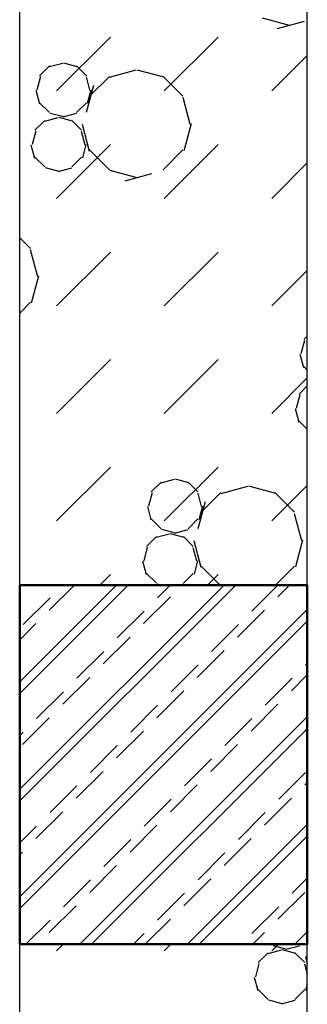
# Model space of a CAD drawing. Header units: millimetres. Extents: x 226749 to 325316, y -44191 to 40236.
# Tile 153 of 164: x 295348 to 295588, y 12580 to 13402. Entities that reach past the tile are written whole.
import ezdxf

# ---------------------------------------------------------------- set-up
doc = ezdxf.new("R2010")
doc.units = ezdxf.units.MM
doc.header["$LTSCALE"] = 100

msp = doc.modelspace()

# ---------------------------------------------------------------- hatches: boundary and pattern name
h = msp.add_hatch()
h.set_pattern_fill('ANSI33', color=256, scale=10)
h.set_pattern_definition([(45, (312278.43, 34080), (-44.90128, 44.90128), []), (45, (312323.333, 34080), (-44.90128, 44.90128), [31.75, -15.875])])
h.paths.add_polyline_path([(295588.43, 12930), (295348.43, 12930), (295348.43, 12630), (295588.43, 12630)])

# ---------------------------------------------------------------- linework, layer by layer
for p, q in [((295588.43, 1660), (295588.43, 16380)), ((295348.43, 1900), (295348.43, 16140)), ((295573.68, 13397.68), (295551.18, 13403.71)), ((295585.83, 13400.95), (295563.33, 13394.92)), ((295379.26, 13342.95), (295424.16, 13387.85)), ((295469.06, 13342.95), (295513.96, 13387.85)), ((295558.86, 13342.95), (295588.43, 13372.52)), ((295373.3, 13363.85), (295365.06, 13355.61)), ((295384.3, 13365.95), (295373.05, 13362.93)), ((295396.47, 13363.17), (295385.22, 13366.18)), ((295404.04, 13355.61), (295395.8, 13363.85)), ((295445.48, 13360.16), (295422.98, 13354.14)), ((295468.9, 13354.37), (295446.4, 13360.4)), ((295365.73, 13354.94), (295362.72, 13343.68)), ((295403.78, 13354.7), (295406.8, 13343.45)), ((295423.23, 13355.05), (295406.76, 13338.58)), ((295484.7, 13338.58), (295468.23, 13355.05)), ((295361.8, 13343.44), (295364.81, 13332.19)), ((295409.95, 13347.33), (295403.92, 13324.83)), ((295407.72, 13343.68), (295404.7, 13332.43)), ((295484.45, 13337.66), (295490.48, 13315.16)), ((295373.3, 13324.88), (295365.06, 13333.11)), ((295404.04, 13333.11), (295395.8, 13324.88)), ((295380.32, 13320.44), (295369.07, 13317.42)), ((295385.22, 13321.18), (295373.97, 13324.2)), ((295392.49, 13317.66), (295381.24, 13320.68)), ((295395.55, 13323.96), (295384.3, 13320.95)), ((295369.32, 13318.34), (295361.08, 13310.1)), ((295400.06, 13310.1), (295391.82, 13318.34)), ((295400.48, 13315.17), (295406.51, 13292.67)), ((295491.4, 13315.4), (295485.37, 13292.9)), ((295361.75, 13309.43), (295358.74, 13298.18)), ((295399.8, 13309.19), (295402.82, 13297.94)), ((295357.82, 13297.94), (295360.83, 13286.69)), ((295379.26, 13253.15), (295424.16, 13298.05)), ((295403.74, 13298.18), (295400.72, 13286.93)), ((295469.06, 13253.15), (295513.96, 13298.05)), ((295369.32, 13279.37), (295361.08, 13287.6)), ((295400.06, 13287.6), (295391.82, 13279.37)), ((295423.23, 13277.11), (295406.76, 13293.58)), ((295484.7, 13293.58), (295468.23, 13277.11)), ((295381.24, 13275.68), (295369.99, 13278.69)), ((295391.57, 13278.45), (295380.32, 13275.44)), ((295558.86, 13253.15), (295588.43, 13282.72)), ((295446.4, 13270.4), (295423.9, 13276.43)), ((295458.55, 13273.67), (295436.05, 13267.64)), ((295357.42, 13211.3), (295348.43, 13220.29)), ((295357.17, 13210.39), (295363.2, 13187.89)), ((295379.26, 13163.35), (295424.16, 13208.25)), ((295469.06, 13163.35), (295513.96, 13208.25)), ((295364.12, 13188.12), (295358.09, 13165.62)), ((295558.86, 13163.35), (295588.43, 13192.92)), ((295357.42, 13166.3), (295348.43, 13157.31)), ((295588.43, 13138.07), (295585.52, 13135.16)), ((295586.19, 13134.48), (295583.17, 13123.23)), ((295582.25, 13122.99), (295585.27, 13111.74)), ((295379.26, 13073.55), (295424.16, 13118.45)), ((295469.06, 13073.55), (295513.96, 13118.45)), ((295588.43, 13109.75), (295585.52, 13112.66)), ((295558.86, 13073.55), (295588.43, 13103.12)), ((295588.43, 13096.55), (295581.54, 13089.65)), ((295582.21, 13088.97), (295579.19, 13077.72)), ((295578.27, 13077.49), (295581.29, 13066.23)), ((295588.43, 13060.26), (295581.54, 13067.15)), ((295379.26, 12983.74), (295424.16, 13028.64)), ((295469.06, 12983.74), (295513.96, 13028.64)), ((295466.48, 13016.11), (295458.24, 13007.88)), ((295477.47, 13018.21), (295466.22, 13015.2)), ((295489.64, 13015.44), (295478.39, 13018.45)), ((295497.21, 13007.88), (295488.98, 13016.12)), ((295458.91, 13007.2), (295455.89, 12995.95)), ((295496.96, 13006.96), (295499.97, 12995.71)), ((295516.4, 13007.32), (295499.93, 12990.85)), ((295538.65, 13012.43), (295516.15, 13006.4)), ((295562.07, 13006.64), (295539.57, 13012.67)), ((295558.86, 12983.74), (295588.43, 13013.31)), ((295577.87, 12990.85), (295561.4, 13007.32)), ((295503.13, 12999.6), (295497.1, 12977.1)), ((295454.97, 12995.71), (295457.99, 12984.46)), ((295500.89, 12995.95), (295497.88, 12984.7)), ((295577.62, 12989.93), (295583.65, 12967.43)), ((295466.48, 12977.14), (295458.24, 12985.38)), ((295497.21, 12985.38), (295488.98, 12977.14)), ((295478.39, 12973.45), (295467.14, 12976.47)), ((295488.72, 12976.23), (295477.47, 12973.21)), ((295462.49, 12970.61), (295454.26, 12962.37)), ((295473.49, 12972.71), (295462.24, 12969.69)), ((295485.66, 12969.93), (295474.41, 12972.95)), ((295493.23, 12962.37), (295484.99, 12970.61)), ((295493.65, 12967.43), (295499.68, 12944.93)), ((295584.57, 12967.67), (295578.54, 12945.17)), ((295454.93, 12961.7), (295451.91, 12950.44)), ((295492.98, 12961.46), (295495.99, 12950.2)), ((295450.99, 12950.21), (295454.01, 12938.96)), ((295496.91, 12950.45), (295493.9, 12939.19)), ((295515.78, 12930), (295499.93, 12945.85)), ((295577.87, 12945.85), (295562.03, 12930)), ((295415.32, 12930), (295424.16, 12938.84)), ((295462.5, 12931.64), (295454.26, 12939.87)), ((295493.23, 12939.87), (295484.99, 12931.64)), ((295505.12, 12930), (295513.96, 12938.84)), ((295348.43, 12849.3), (295429.13, 12930)), ((295348.43, 12759.5), (295518.94, 12930)), ((295466.74, 12930), (295463.16, 12930.96)), ((295463.56, 12919.52), (295474.04, 12930)), ((295484.74, 12930.72), (295482.05, 12930)), ((295542.14, 12908.3), (295563.84, 12930)), ((295351.31, 12897.07), (295373.76, 12919.52)), ((295348.43, 12669.69), (295588.43, 12909.69)), ((295429.88, 12885.85), (295452.33, 12908.3)), ((295508.46, 12874.62), (295530.91, 12897.07)), ((295396.21, 12852.17), (295418.66, 12874.62)), ((295474.78, 12840.95), (295497.24, 12863.4)), ((295587.04, 12863.4), (295588.43, 12864.79)), ((295553.36, 12829.72), (295575.81, 12852.17)), ((295362.53, 12818.5), (295384.98, 12840.95)), ((295441.11, 12807.27), (295463.56, 12829.72)), ((295398.54, 12630), (295588.43, 12819.89)), ((295519.69, 12796.05), (295542.14, 12818.5)), ((295348.43, 12804.4), (295351.31, 12807.27)), ((295407.43, 12773.59), (295429.88, 12796.05)), ((295486.01, 12762.37), (295508.46, 12784.82)), ((295564.59, 12751.14), (295587.04, 12773.59)), ((295373.76, 12739.92), (295396.21, 12762.37)), ((295452.33, 12728.69), (295474.78, 12751.14)), ((295530.91, 12717.47), (295553.36, 12739.92)), ((295348.43, 12714.59), (295362.53, 12728.69)), ((295488.34, 12630), (295588.43, 12730.09)), ((295418.66, 12695.02), (295441.11, 12717.47)), ((295497.24, 12683.79), (295519.69, 12706.24)), ((295575.81, 12672.57), (295588.43, 12685.19)), ((295384.98, 12661.34), (295407.43, 12683.79)), ((295463.56, 12650.12), (295486.01, 12672.57)), ((295542.14, 12638.89), (295564.59, 12661.34)), ((295353.64, 12630), (295373.76, 12650.12)), ((295443.44, 12630), (295452.33, 12638.89)), ((295578.15, 12630), (295588.43, 12640.29)), ((295379.26, 12624.53), (295384.72, 12630)), ((295469.06, 12624.53), (295474.53, 12630)), ((295558.86, 12624.53), (295564.33, 12630)), ((295559.65, 12629.41), (295559.06, 12630)), ((295571.57, 12625.72), (295560.32, 12628.73)), ((295581.9, 12628.49), (295570.65, 12625.48)), ((295582.74, 12630), (295582.15, 12629.41)), ((295555.67, 12622.87), (295547.43, 12614.64)), ((295566.67, 12624.97), (295555.42, 12621.96)), ((295578.84, 12622.2), (295567.59, 12625.21)), ((295586.41, 12614.64), (295578.17, 12622.87)), ((295586.83, 12619.7), (295588.43, 12613.71)), ((295548.1, 12613.96), (295545.09, 12602.71)), ((295586.15, 12613.72), (295588.43, 12605.22)), ((295544.17, 12602.47), (295547.18, 12591.22)), ((295588.43, 12596.54), (295587.07, 12591.46)), ((295555.67, 12583.9), (295547.43, 12592.14)), ((295586.4, 12592.14), (295578.17, 12583.9)), ((295567.59, 12580.21), (295556.34, 12583.23)), ((295577.92, 12582.99), (295566.67, 12579.97))]:
    msp.add_line(p, q)
at = {"ltscale": 6}
for p, q in [((295588.43, 1660), (295588.43, 16380)), ((295348.43, 1900), (295348.43, 16140))]:
    msp.add_line(p, q, dxfattribs=at)
at = {"lineweight": 50}
for p, q in [((295348.43, 12930), (295588.43, 12930)), ((295348.43, 12630), (295348.43, 12930)), ((295588.43, 12930), (295588.43, 12630)), ((295588.43, 12630), (295348.43, 12630))]:
    msp.add_line(p, q, dxfattribs=at)
msp.add_lwpolyline([(295348.43, 12930), (295588.43, 12930), (295588.43, 12630), (295348.43, 12630), (295348.43, 12930)], dxfattribs=at)

doc.saveas('drawing.dxf')
